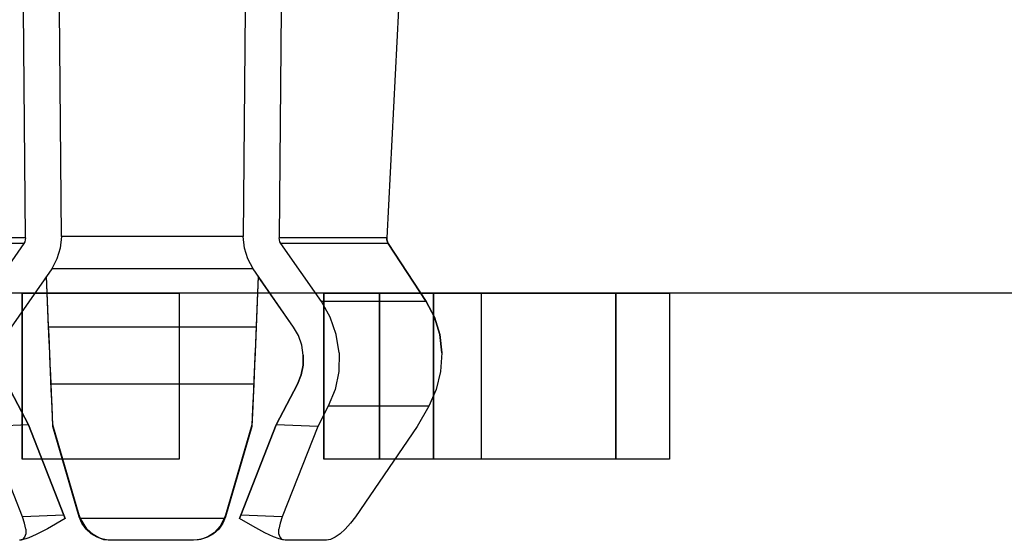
# Model space of a CAD drawing. Header units: inches. Extents: x 0 to 297, y -210 to 0.
# Tile 14 of 82: x 112.05 to 115.02, y -178.54 to -176.97. Entities that reach past the tile are written whole.
import ezdxf

# ---------------------------------------------------------------- set-up
doc = ezdxf.new("R2010")
doc.units = ezdxf.units.IN
doc.header["$MEASUREMENT"] = 0

msp = doc.modelspace()

# ---------------------------------------------------------------- linework, layer by layer
at = {"color": 18, "true_color": 0x000000}
for p, q in [((112.0683, -177.6291), (112.0623, -176.9401)), ((112.1768, -177.6251), (112.1708, -176.9401)), ((112.7308, -176.9401), (112.7248, -177.6251)), ((112.8393, -176.9401), (112.8333, -177.6291)), ((113.1933, -176.9401), (113.1573, -177.6291)), ((113.1933, -176.9401), (113.1573, -177.6291)), ((112.0683, -177.6291), (111.7443, -177.6291)), ((112.0678, -177.6351), (112.0663, -177.6406)), ((112.0683, -177.6291), (112.0678, -177.6351)), ((112.1768, -177.6251), (112.1733, -177.6596)), ((112.7248, -177.6251), (112.1768, -177.6251)), ((112.7283, -177.6596), (112.7248, -177.6251)), ((112.8338, -177.6351), (112.8333, -177.6291)), ((113.1573, -177.6291), (112.8333, -177.6291)), ((112.8353, -177.6406), (112.8338, -177.6351)), ((113.1573, -177.6291), (113.1578, -177.6351)), ((113.1578, -177.6351), (113.1573, -177.6291)), ((113.1578, -177.6351), (113.1593, -177.6406)), ((113.1593, -177.6406), (113.1578, -177.6351)), ((112.0633, -177.6456), (111.7398, -177.6456)), ((112.0633, -177.6456), (111.9413, -177.8206)), ((112.0663, -177.6406), (112.0633, -177.6456)), ((112.1733, -177.6596), (112.1633, -177.6926)), ((112.7383, -177.6926), (112.7283, -177.6596)), ((112.8383, -177.6456), (112.8353, -177.6406)), ((112.9603, -177.8206), (112.8383, -177.6456)), ((113.1618, -177.6456), (112.8383, -177.6456)), ((113.1593, -177.6406), (113.1618, -177.6456)), ((113.1618, -177.6456), (113.1593, -177.6406)), ((113.1618, -177.6456), (113.2768, -177.8206)), ((113.2768, -177.8206), (113.1618, -177.6456)), ((112.1633, -177.6926), (112.1473, -177.7226)), ((112.7543, -177.7226), (112.7383, -177.6926)), ((112.1473, -177.7226), (112.0248, -177.8976)), ((112.7543, -177.7226), (112.1473, -177.7226)), ((112.8768, -177.8976), (112.7543, -177.7226)), ((112.1313, -177.7456), (112.0248, -177.8976)), ((112.1348, -177.8206), (112.1313, -177.7451)), ((112.1348, -177.8181), (112.1313, -177.7456)), ((112.1378, -177.8976), (112.1318, -177.7446)), ((112.7698, -177.7446), (112.7638, -177.8976)), ((112.7703, -177.7451), (112.7668, -177.8206)), ((112.7703, -177.7456), (112.7668, -177.8181)), ((112.8768, -177.8976), (112.7703, -177.7456)), ((183.8458, -177.7959), (82.2458, -177.7959)), ((112.0581, -178.2959), (112.0581, -177.7959)), ((112.0581, -177.7959), (112.5321, -177.7959)), ((112.5321, -177.7959), (112.0581, -177.7959)), ((112.0581, -177.7959), (112.0581, -178.2959)), ((112.5321, -177.7959), (112.5321, -178.2959)), ((112.5321, -177.7959), (112.5321, -178.2959)), ((112.9682, -178.2959), (112.9682, -177.7959)), ((112.9682, -177.7959), (113.4422, -177.7959)), ((113.4422, -177.7959), (112.9682, -177.7959)), ((112.9682, -177.7959), (112.9682, -178.2959)), ((113.1359, -177.7959), (113.2974, -177.7959)), ((113.1359, -178.2959), (113.1359, -177.7959)), ((113.2974, -177.7959), (113.1359, -177.7959)), ((113.1359, -177.7959), (113.1359, -178.2959)), ((113.2974, -177.7959), (113.2974, -178.2959)), ((113.2974, -177.7959), (113.2974, -178.2959)), ((113.2984, -177.7959), (113.8474, -177.7959)), ((113.2984, -178.2959), (113.2984, -177.7959)), ((113.8474, -177.7959), (113.2984, -177.7959)), ((113.2984, -177.7959), (113.2984, -178.2959)), ((113.4422, -177.7959), (113.4422, -178.2959)), ((113.4422, -177.7959), (113.4422, -178.2959)), ((113.8474, -177.7959), (113.8474, -178.2959)), ((113.8474, -177.7959), (113.8474, -178.2959)), ((113.8484, -177.7959), (114.0099, -177.7959)), ((113.8484, -178.2959), (113.8484, -177.7959)), ((114.0099, -177.7959), (113.8484, -177.7959)), ((113.8484, -177.7959), (113.8484, -178.2959)), ((114.0099, -177.7959), (114.0099, -178.2959)), ((114.0099, -177.7959), (114.0099, -178.2959)), ((112.1378, -177.8976), (112.1348, -177.8181)), ((112.1368, -177.8681), (112.1348, -177.8206)), ((112.7668, -177.8181), (112.7638, -177.8976)), ((112.7668, -177.8206), (112.7648, -177.8681)), ((112.9873, -177.8681), (112.9603, -177.8206)), ((113.2768, -177.8206), (112.9603, -177.8206)), ((113.2768, -177.8206), (113.3013, -177.8681)), ((113.3013, -177.8681), (113.2768, -177.8206)), ((112.1388, -177.9206), (112.1368, -177.8681)), ((112.7648, -177.8681), (112.7628, -177.9206)), ((113.0053, -177.9206), (112.9873, -177.8681)), ((113.3013, -177.8681), (113.3173, -177.9206)), ((113.3173, -177.9206), (113.3013, -177.8681)), ((112.1383, -177.9041), (112.1378, -177.8976)), ((112.1393, -177.9236), (112.1378, -177.8976)), ((112.7638, -177.8976), (112.1378, -177.8976)), ((112.7638, -177.8976), (112.7623, -177.9236)), ((112.7638, -177.8976), (112.7633, -177.9041)), ((112.8913, -177.9236), (112.8768, -177.8976)), ((112.8913, -177.9236), (112.8768, -177.8976)), ((112.1388, -177.9206), (112.1383, -177.9041)), ((112.1413, -177.9756), (112.1388, -177.9206)), ((112.1413, -177.9756), (112.1388, -177.9206)), ((112.1403, -177.9521), (112.1393, -177.9236)), ((112.7628, -177.9206), (112.7603, -177.9756)), ((112.7628, -177.9206), (112.7603, -177.9756)), ((112.7623, -177.9236), (112.7613, -177.9521)), ((112.7633, -177.9041), (112.7628, -177.9206)), ((112.9013, -177.9521), (112.8913, -177.9236)), ((112.9013, -177.9521), (112.8913, -177.9236)), ((113.0138, -177.9756), (113.0053, -177.9206)), ((113.3173, -177.9206), (113.3233, -177.9756)), ((113.3233, -177.9756), (113.3173, -177.9206)), ((112.1418, -177.9821), (112.1403, -177.9521)), ((112.7613, -177.9521), (112.7598, -177.9821)), ((112.9058, -177.9821), (112.9013, -177.9521)), ((112.9058, -177.9821), (112.9013, -177.9521)), ((112.1438, -178.0316), (112.1413, -177.9756)), ((112.1438, -178.0316), (112.1413, -177.9756)), ((112.1428, -178.0126), (112.1418, -177.9821)), ((112.7603, -177.9756), (112.7578, -178.0316)), ((112.7603, -177.9756), (112.7578, -178.0316)), ((112.7598, -177.9821), (112.7588, -178.0126)), ((112.9053, -178.0126), (112.9058, -177.9821)), ((112.9058, -177.9821), (112.9053, -178.0126)), ((113.0138, -177.9756), (113.0128, -178.0316)), ((113.3233, -177.9756), (113.3198, -178.0316)), ((113.3233, -177.9756), (113.3198, -178.0316)), ((112.1443, -178.0421), (112.1428, -178.0126)), ((112.7588, -178.0126), (112.7573, -178.0421)), ((112.8993, -178.0421), (112.9053, -178.0126)), ((112.9053, -178.0126), (112.8993, -178.0421)), ((112.1438, -178.0341), (112.1438, -178.0316)), ((112.1458, -178.0856), (112.1438, -178.0316)), ((112.1453, -178.0696), (112.1438, -178.0341)), ((112.1453, -178.0696), (112.1443, -178.0421)), ((112.7578, -178.0316), (112.7558, -178.0856)), ((112.7578, -178.0341), (112.7563, -178.0696)), ((112.7573, -178.0421), (112.7563, -178.0696)), ((112.7578, -178.0316), (112.7578, -178.0341)), ((112.8883, -178.0696), (112.8993, -178.0421)), ((112.8993, -178.0421), (112.8883, -178.0696)), ((113.0128, -178.0316), (113.0018, -178.0856)), ((113.3198, -178.0316), (113.3063, -178.0856)), ((113.3198, -178.0316), (113.3063, -178.0856)), ((112.0133, -178.0696), (112.0773, -178.1921)), ((112.0773, -178.1921), (112.0133, -178.0696)), ((112.1488, -178.1436), (112.1453, -178.0696)), ((112.1508, -178.1921), (112.1453, -178.0696)), ((112.7563, -178.0696), (112.1453, -178.0696)), ((112.7563, -178.0696), (112.7508, -178.1921)), ((112.7563, -178.0696), (112.7528, -178.1436)), ((112.8243, -178.1921), (112.8883, -178.0696)), ((112.8883, -178.0696), (112.8243, -178.1921)), ((112.1483, -178.1356), (112.1458, -178.0856)), ((112.7558, -178.0856), (112.7533, -178.1356)), ((113.0018, -178.0856), (112.9813, -178.1356)), ((113.3063, -178.0856), (113.2843, -178.1356)), ((113.3063, -178.0856), (113.2843, -178.1356)), ((112.1508, -178.1976), (112.1483, -178.1356)), ((112.7533, -178.1356), (112.7508, -178.1976)), ((112.9813, -178.1356), (112.9493, -178.1976)), ((113.2843, -178.1356), (112.9813, -178.1356)), ((113.2843, -178.1356), (113.2493, -178.1976)), ((113.2843, -178.1356), (113.2493, -178.1976)), ((112.1508, -178.1921), (112.1488, -178.1436)), ((112.7528, -178.1436), (112.7508, -178.1921)), ((112.0773, -178.1921), (111.9523, -178.1976)), ((112.0593, -178.4691), (111.9523, -178.1976)), ((112.0773, -178.1921), (112.1843, -178.4641)), ((112.1843, -178.4641), (112.0773, -178.1921)), ((112.1508, -178.1976), (112.1508, -178.1921)), ((112.2303, -178.4641), (112.1508, -178.1921)), ((112.1508, -178.1921), (112.1508, -178.1976)), ((112.2303, -178.4691), (112.1508, -178.1976)), ((112.2303, -178.4691), (112.1508, -178.1976)), ((112.7508, -178.1921), (112.6713, -178.4641)), ((112.7508, -178.1976), (112.6713, -178.4691)), ((112.7508, -178.1976), (112.6713, -178.4691)), ((112.7173, -178.4641), (112.8243, -178.1921)), ((112.8243, -178.1921), (112.7173, -178.4641)), ((112.7508, -178.1921), (112.7508, -178.1976)), ((112.7508, -178.1921), (112.7508, -178.1976)), ((112.9493, -178.1976), (112.8243, -178.1921)), ((112.9493, -178.1976), (112.8423, -178.4691)), ((113.2493, -178.1976), (113.0628, -178.4691)), ((113.2493, -178.1976), (113.0628, -178.4691)), ((112.5321, -178.2959), (112.0581, -178.2959)), ((112.5321, -178.2959), (112.0581, -178.2959)), ((113.4422, -178.2959), (112.9682, -178.2959)), ((113.4422, -178.2959), (112.9682, -178.2959)), ((113.2974, -178.2959), (113.1359, -178.2959)), ((113.2974, -178.2959), (113.1359, -178.2959)), ((113.8474, -178.2959), (113.2984, -178.2959)), ((113.8474, -178.2959), (113.2984, -178.2959)), ((114.0099, -178.2959), (113.8484, -178.2959)), ((114.0099, -178.2959), (113.8484, -178.2959)), ((112.1843, -178.4641), (112.0593, -178.4691)), ((112.1843, -178.4641), (112.1878, -178.4741)), ((112.1878, -178.4741), (112.1843, -178.4641)), ((112.2338, -178.4741), (112.2303, -178.4641)), ((112.2303, -178.4641), (112.2303, -178.4691)), ((112.6713, -178.4641), (112.6678, -178.4741)), ((112.6713, -178.4641), (112.6713, -178.4691)), ((112.7138, -178.4741), (112.7173, -178.4641)), ((112.7173, -178.4641), (112.7138, -178.4741)), ((112.8423, -178.4691), (112.7173, -178.4641)), ((112.0658, -178.4886), (112.0593, -178.4691)), ((112.0693, -178.5061), (112.0658, -178.4886)), ((112.1878, -178.4741), (112.1343, -178.5056)), ((112.1878, -178.4741), (112.1343, -178.5056)), ((112.2383, -178.4886), (112.2303, -178.4691)), ((112.2383, -178.4886), (112.2303, -178.4691)), ((112.2528, -178.5056), (112.2338, -178.4741)), ((112.6678, -178.4741), (112.2338, -178.4741)), ((112.2508, -178.5061), (112.2383, -178.4886)), ((112.2508, -178.5061), (112.2383, -178.4886)), ((112.6633, -178.4886), (112.6508, -178.5061)), ((112.6633, -178.4886), (112.6508, -178.5061)), ((112.6678, -178.4741), (112.6548, -178.4976)), ((112.6713, -178.4691), (112.6633, -178.4886)), ((112.6713, -178.4691), (112.6633, -178.4886)), ((112.7533, -178.4976), (112.7138, -178.4741)), ((112.7533, -178.4976), (112.7138, -178.4741)), ((112.8358, -178.4886), (112.8323, -178.5061)), ((112.8423, -178.4691), (112.8358, -178.4886)), ((113.0478, -178.4886), (113.0323, -178.5061)), ((113.0478, -178.4886), (113.0323, -178.5061)), ((113.0628, -178.4691), (113.0478, -178.4886)), ((113.0628, -178.4691), (113.0478, -178.4886)), ((112.0693, -178.5206), (112.0658, -178.5311)), ((112.0693, -178.5061), (112.0693, -178.5206)), ((112.1003, -178.5231), (112.0783, -178.5326)), ((112.1003, -178.5231), (112.0783, -178.5326)), ((112.1343, -178.5056), (112.1003, -178.5231)), ((112.1343, -178.5056), (112.1003, -178.5231)), ((112.2663, -178.5206), (112.2508, -178.5061)), ((112.2663, -178.5206), (112.2508, -178.5061)), ((112.2723, -178.5231), (112.2528, -178.5056)), ((112.2848, -178.5311), (112.2663, -178.5206)), ((112.2848, -178.5311), (112.2663, -178.5206)), ((112.2898, -178.5326), (112.2723, -178.5231)), ((112.6353, -178.5206), (112.6168, -178.5311)), ((112.6368, -178.5176), (112.6178, -178.5301)), ((112.6353, -178.5206), (112.6178, -178.5301)), ((112.6508, -178.5061), (112.6353, -178.5206)), ((112.6508, -178.5061), (112.6353, -178.5206)), ((112.6548, -178.4976), (112.6368, -178.5176)), ((112.7898, -178.5176), (112.7533, -178.4976)), ((112.7898, -178.5176), (112.7533, -178.4976)), ((112.8163, -178.5301), (112.7898, -178.5176)), ((112.8163, -178.5301), (112.7898, -178.5176)), ((112.8323, -178.5206), (112.8323, -178.5061)), ((112.8358, -178.5311), (112.8323, -178.5206)), ((113.0168, -178.5206), (113.0018, -178.5311)), ((113.0168, -178.5206), (113.0018, -178.5311)), ((113.0323, -178.5061), (113.0168, -178.5206)), ((113.0323, -178.5061), (113.0168, -178.5206)), ((112.0508, -178.5401), (112.0498, -178.5401)), ((112.0593, -178.5376), (112.0508, -178.5401)), ((112.0553, -178.5396), (112.0508, -178.5401)), ((112.0553, -178.5396), (112.0508, -178.5401)), ((112.0508, -178.5401), (112.0508, -178.5401)), ((112.0618, -178.5381), (112.0553, -178.5396)), ((112.0618, -178.5381), (112.0553, -178.5396)), ((112.0658, -178.5311), (112.0593, -178.5376)), ((112.0693, -178.5361), (112.0618, -178.5381)), ((112.0693, -178.5361), (112.0618, -178.5381)), ((112.0783, -178.5326), (112.0693, -178.5361)), ((112.0783, -178.5326), (112.0693, -178.5361)), ((112.2898, -178.5326), (112.2848, -178.5311)), ((112.3048, -178.5391), (112.2848, -178.5311)), ((112.3048, -178.5391), (112.2898, -178.5326)), ((112.2988, -178.5361), (112.2898, -178.5326)), ((112.3078, -178.5381), (112.2988, -178.5361)), ((112.3173, -178.5396), (112.3048, -178.5391)), ((112.3263, -178.5401), (112.3048, -178.5391)), ((112.3173, -178.5396), (112.3078, -178.5381)), ((112.3263, -178.5401), (112.3173, -178.5396)), ((112.3263, -178.5401), (112.3173, -178.5396)), ((112.5753, -178.5401), (112.3263, -178.5401)), ((112.5753, -178.5401), (112.3263, -178.5401)), ((112.5963, -178.5376), (112.5753, -178.5401)), ((112.5898, -178.5386), (112.5753, -178.5401)), ((112.5888, -178.5386), (112.5753, -178.5401)), ((112.6018, -178.5356), (112.5888, -178.5386)), ((112.5963, -178.5376), (112.5898, -178.5386)), ((112.6168, -178.5311), (112.5963, -178.5376)), ((112.6018, -178.5356), (112.5963, -178.5376)), ((112.6178, -178.5301), (112.6018, -178.5356)), ((112.6168, -178.5311), (112.6018, -178.5356)), ((112.6178, -178.5301), (112.6168, -178.5311)), ((112.8328, -178.5361), (112.8163, -178.5301)), ((112.8328, -178.5361), (112.8163, -178.5301)), ((112.8438, -178.5391), (112.8328, -178.5361)), ((112.8438, -178.5391), (112.8328, -178.5361)), ((112.8423, -178.5376), (112.8358, -178.5311)), ((112.8508, -178.5401), (112.8423, -178.5376)), ((112.8508, -178.5401), (112.8438, -178.5391)), ((112.8508, -178.5401), (112.8438, -178.5391)), ((112.9763, -178.5401), (112.8508, -178.5401)), ((112.8518, -178.5401), (112.8508, -178.5401)), ((112.8508, -178.5401), (112.8508, -178.5401)), ((112.9763, -178.5401), (112.8518, -178.5401)), ((112.9878, -178.5376), (112.9763, -178.5401)), ((112.9878, -178.5376), (112.9763, -178.5401)), ((113.0018, -178.5311), (112.9878, -178.5376)), ((113.0018, -178.5311), (112.9878, -178.5376))]:
    msp.add_line(p, q, dxfattribs=at)

doc.saveas('drawing.dxf')
